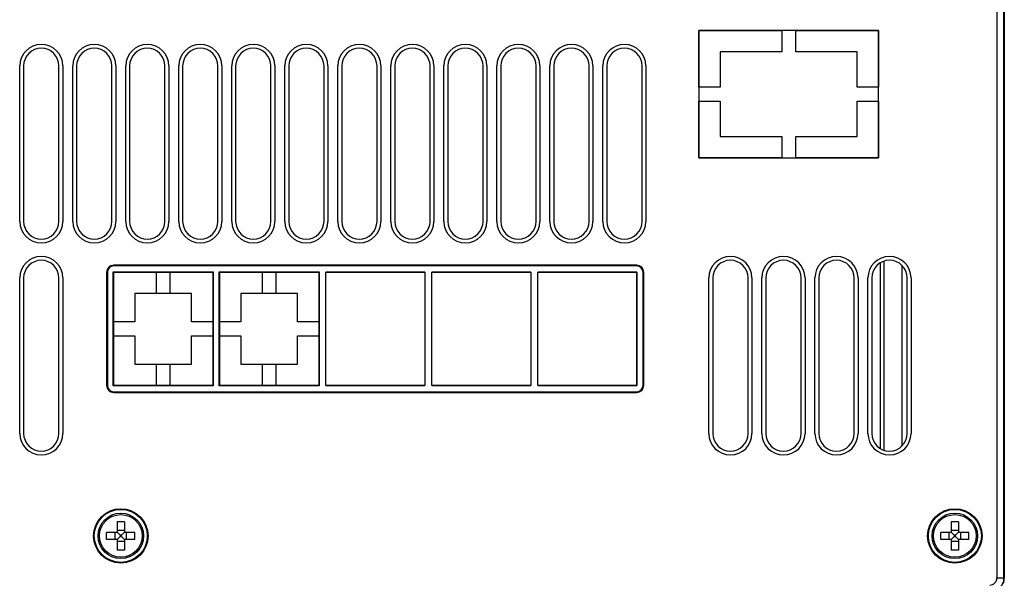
# Model space of a CAD drawing. Header units: millimetres. Extents: x 1158 to 2229, y -395 to 862.
# Tile 44 of 52: x 1692 to 1831, y 705 to 784. Entities that reach past the tile are written whole.
import ezdxf

# ---------------------------------------------------------------- set-up
doc = ezdxf.new("R2010")
doc.units = ezdxf.units.MM
doc.header["$LTSCALE"] = 30.734
doc.layers.get('0').update_dxf_attribs({"linetype": 'CONTINUOUS'})

msp = doc.modelspace()

# ---------------------------------------------------------------- linework, layer by layer
for p, q in [((1831.49, 704.54), (1831.49, 822.51)), ((1831.49, 811.25), (1831.49, 704.54)), ((1830.44, 810.52), (1830.43, 704.59)), ((1830.44, 810.52), (1830.43, 704.59)), ((1831.43, 704.59), (1831.43, 810.19)), ((1831.43, 704.59), (1831.43, 810.19)), ((1788.29, 782.04), (1799.99, 782.04)), ((1813.69, 782.04), (1788.29, 782.04)), ((1788.29, 774.04), (1788.29, 782.04)), ((1788.29, 782.04), (1788.29, 764.04)), ((1799.99, 782.04), (1799.99, 779.04)), ((1801.99, 782.04), (1813.69, 782.04)), ((1801.99, 779.04), (1801.99, 782.04)), ((1813.69, 782.04), (1813.69, 774.04)), ((1813.69, 764.04), (1813.69, 782.04)), ((1799.99, 779.04), (1791.29, 779.04)), ((1791.29, 779.04), (1791.29, 774.04)), ((1810.69, 779.04), (1801.99, 779.04)), ((1810.69, 774.04), (1810.69, 779.04)), ((1692.19, 755.04), (1692.19, 777.04)), ((1692.74, 777.04), (1692.74, 755.04)), ((1697.74, 755.04), (1697.74, 777.04)), ((1698.29, 777.04), (1698.29, 755.04)), ((1699.69, 755.04), (1699.69, 777.04)), ((1700.24, 777.04), (1700.24, 755.04)), ((1705.24, 755.04), (1705.24, 777.04)), ((1705.79, 777.04), (1705.79, 755.04)), ((1707.19, 755.04), (1707.19, 777.04)), ((1707.74, 777.04), (1707.74, 755.04)), ((1712.74, 755.04), (1712.74, 777.04)), ((1713.29, 777.04), (1713.29, 755.04)), ((1714.69, 755.04), (1714.69, 777.04)), ((1715.24, 777.04), (1715.24, 755.04)), ((1720.24, 755.04), (1720.24, 777.04)), ((1720.79, 777.04), (1720.79, 755.04)), ((1722.19, 755.04), (1722.19, 777.04)), ((1722.74, 777.04), (1722.74, 755.04)), ((1727.74, 755.04), (1727.74, 777.04)), ((1728.29, 777.04), (1728.29, 755.04)), ((1729.69, 755.04), (1729.69, 777.04)), ((1730.24, 777.04), (1730.24, 755.04)), ((1735.24, 755.04), (1735.24, 777.04)), ((1735.79, 777.04), (1735.79, 755.04)), ((1737.19, 755.04), (1737.19, 777.04)), ((1737.74, 777.04), (1737.74, 755.04)), ((1742.74, 755.04), (1742.74, 777.04)), ((1743.29, 777.04), (1743.29, 755.04)), ((1744.69, 755.04), (1744.69, 777.04)), ((1745.24, 777.04), (1745.24, 755.04)), ((1750.24, 755.04), (1750.24, 777.04)), ((1750.79, 777.04), (1750.79, 755.04)), ((1752.19, 755.04), (1752.19, 777.04)), ((1752.74, 777.04), (1752.74, 755.04)), ((1757.74, 755.04), (1757.74, 777.04)), ((1758.29, 777.04), (1758.29, 755.04)), ((1759.69, 755.04), (1759.69, 777.04)), ((1760.24, 777.04), (1760.24, 755.04)), ((1765.24, 755.04), (1765.24, 777.04)), ((1765.79, 777.04), (1765.79, 755.04)), ((1767.19, 755.04), (1767.19, 777.04)), ((1767.74, 777.04), (1767.74, 755.04)), ((1772.74, 755.04), (1772.74, 777.04)), ((1773.29, 777.04), (1773.29, 755.04)), ((1774.69, 755.04), (1774.69, 777.04)), ((1775.24, 777.04), (1775.24, 755.04)), ((1780.24, 755.04), (1780.24, 777.04)), ((1780.79, 777.04), (1780.79, 755.04)), ((1791.29, 774.04), (1788.29, 774.04)), ((1813.69, 774.04), (1810.69, 774.04)), ((1788.29, 772.04), (1791.29, 772.04)), ((1788.29, 764.04), (1788.29, 772.04)), ((1791.29, 772.04), (1791.29, 767.04)), ((1810.69, 772.04), (1813.69, 772.04)), ((1810.69, 767.04), (1810.69, 772.04)), ((1813.69, 772.04), (1813.69, 764.04)), ((1791.29, 767.04), (1799.99, 767.04)), ((1799.99, 767.04), (1799.99, 764.04)), ((1801.99, 767.04), (1810.69, 767.04)), ((1801.99, 764.04), (1801.99, 767.04)), ((1799.99, 764.04), (1788.29, 764.04)), ((1788.29, 764.04), (1813.69, 764.04)), ((1813.69, 764.04), (1801.99, 764.04)), ((1779.49, 748.84), (1705.49, 748.84)), ((1779.49, 748.74), (1705.49, 748.74)), ((1813.99, 722.88), (1813.99, 749.2)), ((1814.49, 722.66), (1814.49, 749.43)), ((1816.99, 748.83), (1816.99, 723.26)), ((1692.19, 725.04), (1692.19, 747.04)), ((1692.74, 747.04), (1692.74, 725.04)), ((1697.74, 725.04), (1697.74, 747.04)), ((1698.29, 747.04), (1698.29, 725.04)), ((1704.49, 747.84), (1704.49, 731.84)), ((1704.59, 747.84), (1704.59, 731.84)), ((1705.42, 731.77), (1705.42, 747.91)), ((1705.42, 747.91), (1719.56, 747.91)), ((1705.49, 731.84), (1705.49, 747.84)), ((1705.49, 747.84), (1719.49, 747.84)), ((1711.49, 747.84), (1711.49, 744.84)), ((1713.49, 744.84), (1713.49, 747.84)), ((1719.49, 747.84), (1719.49, 731.84)), ((1719.56, 747.91), (1719.56, 731.77)), ((1720.42, 731.77), (1720.42, 747.91)), ((1720.42, 747.91), (1734.56, 747.91)), ((1720.49, 731.84), (1720.49, 747.84)), ((1720.49, 747.84), (1734.49, 747.84)), ((1726.49, 747.84), (1726.49, 744.84)), ((1728.49, 744.84), (1728.49, 747.84)), ((1734.49, 747.84), (1734.49, 731.84)), ((1734.56, 747.91), (1734.56, 731.77)), ((1735.49, 747.84), (1749.49, 747.84)), ((1749.49, 747.84), (1735.49, 747.84)), ((1735.49, 731.84), (1735.49, 747.84)), ((1735.49, 731.84), (1735.49, 747.84)), ((1749.49, 747.84), (1749.49, 731.84)), ((1749.49, 747.84), (1749.49, 731.84)), ((1750.49, 747.84), (1764.49, 747.84)), ((1764.49, 747.84), (1750.49, 747.84)), ((1750.49, 731.84), (1750.49, 747.84)), ((1750.49, 731.84), (1750.49, 747.84)), ((1764.49, 747.84), (1764.49, 731.84)), ((1764.49, 747.84), (1764.49, 731.84)), ((1765.49, 747.84), (1779.49, 747.84)), ((1779.49, 747.84), (1765.49, 747.84)), ((1765.49, 731.84), (1765.49, 747.84)), ((1765.49, 731.84), (1765.49, 747.84)), ((1779.49, 731.84), (1779.49, 747.84)), ((1779.49, 747.84), (1779.49, 731.84)), ((1780.38, 731.84), (1780.38, 747.84)), ((1780.49, 731.84), (1780.49, 747.84)), ((1789.69, 725.04), (1789.69, 747.04)), ((1790.24, 747.04), (1790.24, 725.04)), ((1795.24, 725.04), (1795.24, 747.04)), ((1795.79, 747.04), (1795.79, 725.04)), ((1797.19, 725.04), (1797.19, 747.04)), ((1797.74, 747.04), (1797.74, 725.04)), ((1802.74, 725.04), (1802.74, 747.04)), ((1803.29, 747.04), (1803.29, 725.04)), ((1804.69, 725.04), (1804.69, 747.04)), ((1805.24, 747.04), (1805.24, 725.04)), ((1810.24, 725.04), (1810.24, 747.04)), ((1810.79, 747.04), (1810.79, 725.04)), ((1812.19, 725.04), (1812.19, 747.04)), ((1812.74, 747.04), (1812.74, 725.04)), ((1817.74, 725.04), (1817.74, 747.04)), ((1818.29, 747.04), (1818.29, 725.04)), ((1708.49, 744.84), (1708.49, 740.84)), ((1708.49, 744.84), (1708.49, 740.84)), ((1711.49, 744.84), (1708.49, 744.84)), ((1716.49, 744.84), (1708.49, 744.84)), ((1716.49, 744.84), (1713.49, 744.84)), ((1716.49, 740.84), (1716.49, 744.84)), ((1716.49, 740.84), (1716.49, 744.84)), ((1723.49, 744.84), (1723.49, 740.84)), ((1723.49, 744.84), (1723.49, 740.84)), ((1726.49, 744.84), (1723.49, 744.84)), ((1731.49, 744.84), (1723.49, 744.84)), ((1731.49, 744.84), (1728.49, 744.84)), ((1731.49, 740.84), (1731.49, 744.84)), ((1731.49, 740.84), (1731.49, 744.84)), ((1708.49, 740.84), (1705.49, 740.84)), ((1708.49, 740.84), (1705.49, 740.84)), ((1719.49, 740.84), (1716.49, 740.84)), ((1719.49, 740.84), (1716.49, 740.84)), ((1723.49, 740.84), (1720.49, 740.84)), ((1723.49, 740.84), (1720.49, 740.84)), ((1734.49, 740.84), (1731.49, 740.84)), ((1734.49, 740.84), (1731.49, 740.84)), ((1705.49, 738.84), (1708.49, 738.84)), ((1705.49, 738.84), (1708.49, 738.84)), ((1708.49, 738.84), (1708.49, 734.84)), ((1708.49, 738.84), (1708.49, 734.84)), ((1716.49, 734.84), (1716.49, 738.84)), ((1716.49, 734.84), (1716.49, 738.84)), ((1716.49, 738.84), (1719.49, 738.84)), ((1716.49, 738.84), (1719.49, 738.84)), ((1720.49, 738.84), (1723.49, 738.84)), ((1720.49, 738.84), (1723.49, 738.84)), ((1723.49, 738.84), (1723.49, 734.84)), ((1723.49, 738.84), (1723.49, 734.84)), ((1731.49, 738.84), (1734.49, 738.84)), ((1731.49, 738.84), (1734.49, 738.84)), ((1731.49, 734.84), (1731.49, 738.84)), ((1731.49, 734.84), (1731.49, 738.84)), ((1708.49, 734.84), (1711.49, 734.84)), ((1708.49, 734.84), (1716.49, 734.84)), ((1711.49, 734.84), (1711.49, 731.84)), ((1713.49, 731.84), (1713.49, 734.84)), ((1713.49, 734.84), (1716.49, 734.84)), ((1723.49, 734.84), (1726.49, 734.84)), ((1723.49, 734.84), (1731.49, 734.84)), ((1726.49, 734.84), (1726.49, 731.84)), ((1728.49, 734.84), (1731.49, 734.84)), ((1728.49, 731.84), (1728.49, 734.84)), ((1719.56, 731.77), (1705.42, 731.77)), ((1719.49, 731.84), (1705.49, 731.84)), ((1734.56, 731.77), (1720.42, 731.77)), ((1734.49, 731.84), (1720.49, 731.84)), ((1749.49, 731.84), (1735.49, 731.84)), ((1735.49, 731.84), (1749.49, 731.84)), ((1764.49, 731.84), (1750.49, 731.84)), ((1750.49, 731.84), (1764.49, 731.84)), ((1779.49, 731.84), (1765.49, 731.84)), ((1765.49, 731.84), (1779.49, 731.84)), ((1705.49, 730.95), (1779.49, 730.95)), ((1705.49, 730.84), (1779.49, 730.84)), ((1706.99, 712.54), (1705.99, 712.54)), ((1705.99, 712.54), (1705.99, 711.08)), ((1706.99, 712.54), (1706.99, 711.08)), ((1824.99, 712.54), (1823.99, 712.54)), ((1823.99, 712.54), (1823.99, 711.08)), ((1824.99, 712.54), (1824.99, 711.08)), ((1705.95, 711.04), (1704.49, 711.04)), ((1704.49, 710.04), (1704.49, 711.04)), ((1705.7, 710.04), (1705.7, 711.04)), ((1705.98, 711.05), (1706.39, 710.64)), ((1705.98, 710.03), (1706.39, 710.45)), ((1705.99, 711.33), (1706.99, 711.33)), ((1706.58, 710.64), (1706.39, 710.64)), ((1706.39, 710.64), (1706.39, 710.45)), ((1706.39, 710.45), (1706.58, 710.45)), ((1707, 711.05), (1706.58, 710.64)), ((1706.58, 710.45), (1706.58, 710.64)), ((1707, 710.03), (1706.58, 710.45)), ((1708.49, 711.04), (1707.03, 711.04)), ((1707.27, 711.04), (1707.27, 710.04)), ((1708.49, 710.04), (1708.49, 711.04)), ((1823.95, 711.04), (1822.49, 711.04)), ((1822.49, 710.04), (1822.49, 711.04)), ((1823.7, 710.04), (1823.7, 711.04)), ((1823.98, 711.05), (1824.39, 710.64)), ((1823.98, 710.03), (1824.39, 710.45)), ((1823.99, 711.33), (1824.99, 711.33)), ((1824.58, 710.64), (1824.39, 710.64)), ((1824.39, 710.64), (1824.39, 710.45)), ((1824.39, 710.45), (1824.58, 710.45)), ((1825, 711.05), (1824.58, 710.64)), ((1824.58, 710.45), (1824.58, 710.64)), ((1825, 710.03), (1824.58, 710.45)), ((1826.49, 711.04), (1825.03, 711.04)), ((1825.27, 711.04), (1825.27, 710.04)), ((1826.49, 710.04), (1826.49, 711.04)), ((1705.95, 710.04), (1704.49, 710.04)), ((1705.99, 710), (1705.99, 708.54)), ((1706.99, 709.75), (1705.99, 709.75)), ((1706.99, 710), (1706.99, 708.54)), ((1708.49, 710.04), (1707.03, 710.04)), ((1823.95, 710.04), (1822.49, 710.04)), ((1823.99, 710), (1823.99, 708.54)), ((1824.99, 709.75), (1823.99, 709.75)), ((1824.99, 710), (1824.99, 708.54)), ((1826.49, 710.04), (1825.03, 710.04)), ((1706.99, 708.54), (1705.99, 708.54)), ((1824.99, 708.54), (1823.99, 708.54)), ((1830.43, 704.59), (1831.43, 704.59)), ((1830.43, 704.59), (1831.43, 704.59)), ((1831.49, 704.54), (1831.43, 704.59)), ((1831.49, 704.54), (1831.43, 704.59))]:
    msp.add_line(p, q)
for points in [[(1831.43, 704.59), (1831.42, 704.4), (1831.4, 704.2), (1831.35, 704.01), (1831.28, 703.83), (1831.2, 703.65), (1831.1, 703.48), (1830.98, 703.33), (1830.85, 703.18), (1830.7, 703.05), (1830.55, 702.93), (1830.38, 702.83), (1830.2, 702.75), (1830.02, 702.68), (1829.83, 702.63), (1829.63, 702.61), (1829.44, 702.6)], [(1830.14, 703.89), (1830.21, 703.96), (1830.27, 704.04), (1830.32, 704.12), (1830.36, 704.21), (1830.39, 704.3), (1830.42, 704.4), (1830.43, 704.5), (1830.43, 704.59)], [(1830.85, 703.18), (1830.98, 703.33), (1831.1, 703.48), (1831.2, 703.65), (1831.28, 703.83), (1831.35, 704.01), (1831.4, 704.2), (1831.42, 704.4), (1831.43, 704.59)]]:
    msp.add_lwpolyline(points)
for centre, radius in [((1706.49, 710.54), 3.85), ((1706.49, 710.54), 3.75), ((1706.49, 710.54), 3.22), ((1706.49, 710.54), 3.02), ((1824.49, 710.54), 3.85), ((1824.49, 710.54), 3.75), ((1824.49, 710.54), 3.22), ((1824.49, 710.54), 3.02)]:
    msp.add_circle(centre, radius)
for centre, radius, start, end in [((1695.24, 777.04), 3.05, 0, 180), ((1702.74, 777.04), 3.05, 0, 180), ((1710.24, 777.04), 3.05, 0, 180), ((1717.74, 777.04), 3.05, 0, 180), ((1725.24, 777.04), 3.05, 0, 180), ((1732.74, 777.04), 3.05, 0, 180), ((1740.24, 777.04), 3.05, 0, 180), ((1747.74, 777.04), 3.05, 0, 180), ((1755.24, 777.04), 3.05, 0, 180), ((1762.74, 777.04), 3.05, 0, 180), ((1770.24, 777.04), 3.05, 0, 180), ((1777.74, 777.04), 3.05, 0, 180), ((1695.24, 777.04), 2.5, 0, 180), ((1702.74, 777.04), 2.5, 0, 180), ((1710.24, 777.04), 2.5, 0, 180), ((1717.74, 777.04), 2.5, 0, 180), ((1725.24, 777.04), 2.5, 0, 180), ((1732.74, 777.04), 2.5, 0, 180), ((1740.24, 777.04), 2.5, 0, 180), ((1747.74, 777.04), 2.5, 0, 180), ((1755.24, 777.04), 2.5, 0, 180), ((1762.74, 777.04), 2.5, 0, 180), ((1770.24, 777.04), 2.5, 0, 180), ((1777.74, 777.04), 2.5, 0, 180), ((1695.24, 755.04), 3.05, 180, 360), ((1695.24, 755.04), 2.5, 180, 360), ((1702.74, 755.04), 3.05, 180, 360), ((1702.74, 755.04), 2.5, 180, 360), ((1710.24, 755.04), 3.05, 180, 360), ((1710.24, 755.04), 2.5, 180, 360), ((1717.74, 755.04), 3.05, 180, 360), ((1717.74, 755.04), 2.5, 180, 360), ((1725.24, 755.04), 3.05, 180, 360), ((1725.24, 755.04), 2.5, 180, 360), ((1732.74, 755.04), 3.05, 180, 360), ((1732.74, 755.04), 2.5, 180, 360), ((1740.24, 755.04), 3.05, 180, 360), ((1740.24, 755.04), 2.5, 180, 360), ((1747.74, 755.04), 3.05, 180, 360), ((1747.74, 755.04), 2.5, 180, 360), ((1755.24, 755.04), 3.05, 180, 360), ((1755.24, 755.04), 2.5, 180, 360), ((1762.74, 755.04), 3.05, 180, 360), ((1762.74, 755.04), 2.5, 180, 360), ((1770.24, 755.04), 3.05, 180, 360), ((1770.24, 755.04), 2.5, 180, 360), ((1777.74, 755.04), 3.05, 180, 360), ((1777.74, 755.04), 2.5, 180, 360), ((1695.24, 747.04), 3.05, 0, 180), ((1695.24, 747.04), 2.5, 0, 180), ((1792.74, 747.04), 3.05, 0, 180), ((1792.74, 747.04), 2.5, 0, 180), ((1800.24, 747.04), 3.05, 0, 180), ((1800.24, 747.04), 2.5, 0, 180), ((1807.74, 747.04), 3.05, 0, 180), ((1807.74, 747.04), 2.5, 0, 180), ((1815.24, 747.04), 3.05, 0, 180), ((1815.24, 747.04), 2.5, 0, 180), ((1705.49, 747.84), 1, 90, 180), ((1705.49, 747.84), 0.895, 90, 180), ((1779.49, 747.84), 1, 0, 90), ((1779.49, 747.84), 0.895, 0, 90), ((1705.49, 731.84), 1, 180, 270), ((1705.49, 731.84), 0.895, 180, 270), ((1779.49, 731.84), 1, 270, 360), ((1779.49, 731.84), 0.895, 270, 360), ((1695.24, 725.04), 3.05, 180, 360), ((1695.24, 725.04), 2.5, 180, 360), ((1792.74, 725.04), 3.05, 180, 360), ((1792.74, 725.04), 2.5, 180, 360), ((1800.24, 725.04), 3.05, 180, 360), ((1800.24, 725.04), 2.5, 180, 360), ((1807.74, 725.04), 3.05, 180, 360), ((1807.74, 725.04), 2.5, 180, 360), ((1815.24, 725.04), 3.05, 180, 360), ((1815.24, 725.04), 2.5, 180, 360), ((1705.95, 711.08), 0.04, 270, 360), ((1707.03, 711.08), 0.04, 180, 270), ((1823.95, 711.08), 0.04, 270, 360), ((1825.03, 711.08), 0.04, 180, 270), ((1705.95, 710), 0.04, 0, 90), ((1707.03, 710), 0.04, 90, 180), ((1823.95, 710), 0.04, 0, 90), ((1825.03, 710), 0.04, 90, 180), ((1829.44, 704.59), 0.999, 269.9889, 0.0128)]:
    msp.add_arc(centre, radius, start, end)

doc.saveas('drawing.dxf')
